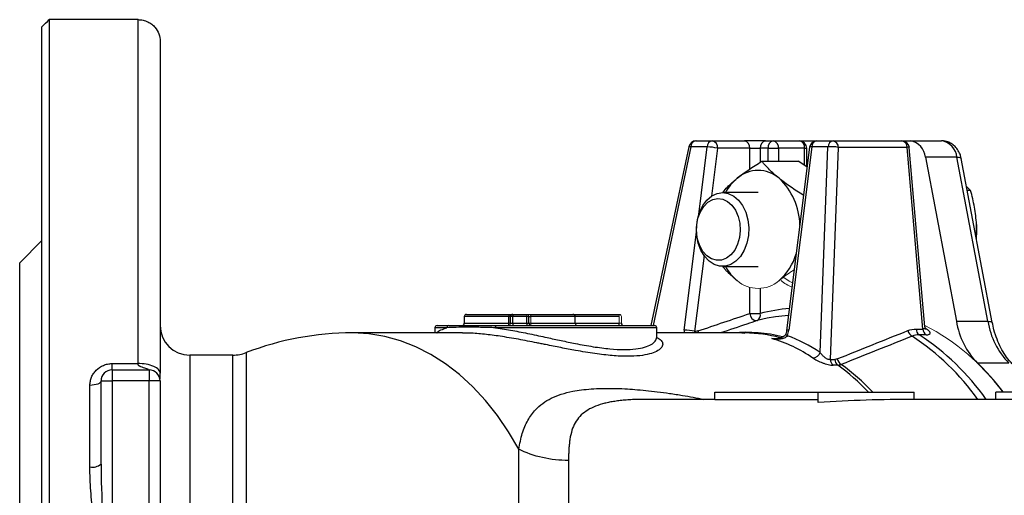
# Model space of a CAD drawing. Header units: millimetres. Extents: x -945 to -13, y -152 to 471.
# Tile 16 of 17: x -440 to -307, y 406 to 471. Entities that reach past the tile are written whole.
import ezdxf

# ---------------------------------------------------------------- set-up
doc = ezdxf.new("R2010")
doc.units = ezdxf.units.MM

msp = doc.modelspace()

# ---------------------------------------------------------------- linework, layer by layer
at = {"color": 0, "linetype": 'Continuous', "lineweight": 25}
for p, q in [((-435.76, 470.7), (-435.76, 305.89)), ((-423.76, 470.7), (-435.76, 470.7)), ((-423.76, 424.14), (-423.76, 470.7)), ((-436.76, 306.85), (-436.76, 469.74)), ((-420.76, 467.78), (-420.76, 422.84)), ((-348.29, 454.29), (-346.09, 454.29)), ((-346.09, 454.29), (-341.73, 454.29)), ((-338.9, 454.29), (-341.73, 454.29)), ((-338.9, 454.29), (-337.84, 454.29)), ((-337.84, 454.29), (-334.3, 454.29)), ((-334.3, 454.29), (-331.94, 454.29)), ((-331.94, 454.29), (-329.74, 454.29)), ((-329.74, 454.29), (-320.43, 454.29)), ((-320.43, 454.29), (-319.31, 454.29)), ((-319.31, 454.29), (-315.07, 454.29)), ((-349.27, 453.5), (-354.39, 429.29)), ((-348.98, 453.47), (-354.1, 429.29)), ((-346.78, 453.47), (-348.98, 453.47)), ((-347.92, 444.32), (-346.78, 453.47)), ((-345.38, 453.29), (-346.18, 446.82)), ((-341.02, 453.29), (-345.38, 453.29)), ((-341.02, 453.29), (-339.61, 453.29)), ((-341.02, 450.48), (-341.02, 453.29)), ((-338.55, 453.29), (-339.61, 453.29)), ((-339.61, 453.29), (-339.61, 451.39)), ((-338.55, 453.29), (-337.13, 453.29)), ((-338.55, 451.53), (-338.55, 453.29)), ((-333.6, 453.29), (-337.13, 453.29)), ((-337.13, 453.29), (-337.13, 451.53)), ((-332.94, 453.42), (-336.03, 428.63)), ((-332.64, 453.47), (-335.73, 428.68)), ((-333.6, 450.98), (-333.6, 453.29)), ((-333.6, 453.29), (-333.3, 453.29)), ((-333.3, 450.79), (-333.3, 453.29)), ((-330.44, 453.47), (-332.64, 453.47)), ((-331.49, 425.64), (-330.44, 453.47)), ((-329.04, 453.41), (-330.13, 424.7)), ((-319.73, 453.41), (-329.04, 453.41)), ((-317.6, 428.81), (-319.73, 453.41)), ((-317.33, 429.12), (-319.44, 453.38)), ((-339.39, 451.53), (-334.46, 451.53)), ((-333.3, 450.79), (-334.46, 451.53)), ((-317.27, 452.07), (-313.06, 429.86)), ((-313.02, 452.07), (-317.27, 452.07)), ((-308.82, 429.86), (-313.02, 452.07)), ((-308.22, 429.72), (-312.42, 451.92)), ((-311.14, 447.59), (-311.7, 448.09)), ((-311.14, 447.59), (-311.6, 447.59)), ((-339.89, 447.29), (-344.69, 447.29)), ((-310.35, 440.97), (-310.35, 442.98)), ((-349.87, 428.68), (-348.22, 441.95)), ((-436.76, 440.79), (-439.76, 437.79)), ((-347.19, 438.76), (-348.47, 428.5)), ((-439.76, 388.29), (-439.76, 437.79)), ((-344.69, 437.29), (-339.89, 437.29)), ((-341.02, 430.91), (-341.02, 434.45)), ((-339.61, 434.3), (-339.61, 430.91)), ((-379.63, 430.49), (-379.63, 429.59)), ((-373.62, 430.49), (-379.63, 430.49)), ((-379.33, 430.79), (-373.57, 430.79)), ((-373.38, 430.49), (-373.62, 430.49)), ((-373.62, 429.59), (-373.62, 430.49)), ((-373.57, 430.79), (-373.08, 430.79)), ((-373.08, 430.49), (-373.38, 430.49)), ((-373.38, 429.59), (-373.38, 430.49)), ((-373.08, 430.79), (-371.18, 430.79)), ((-373.08, 430.79), (-373.08, 430.49)), ((-373.08, 429.59), (-373.08, 430.49)), ((-371.18, 430.49), (-373.08, 430.49)), ((-371.18, 429.59), (-371.18, 430.49)), ((-370.88, 429.59), (-370.88, 430.49)), ((-370.88, 430.49), (-370.64, 430.49)), ((-370.7, 430.79), (-364.93, 430.79)), ((-364.63, 430.49), (-370.64, 430.49)), ((-364.93, 430.79), (-358.68, 430.79)), ((-364.63, 429.59), (-364.63, 430.49)), ((-358.68, 430.49), (-364.63, 430.49)), ((-341.02, 430.91), (-339.61, 430.91)), ((-383.6, 428.99), (-383.6, 428.29)), ((-381.97, 428.99), (-383.6, 428.99)), ((-383.3, 429.29), (-381.7, 429.29)), ((-379.63, 429.59), (-373.62, 429.59)), ((-353.6, 428.99), (-375.4, 428.99)), ((-375.27, 429.29), (-353.9, 429.29)), ((-373.38, 429.59), (-373.08, 429.59)), ((-373.08, 429.59), (-371.18, 429.59)), ((-373.08, 429.59), (-373.08, 429.29)), ((-371.18, 429.59), (-370.88, 429.59)), ((-371.18, 429.59), (-371.18, 429.29)), ((-370.64, 429.59), (-364.63, 429.59)), ((-364.63, 429.59), (-358.68, 429.59)), ((-358.68, 429.29), (-358.68, 429.59)), ((-353.6, 427.7), (-353.6, 428.99)), ((-313.06, 429.86), (-308.82, 429.86)), ((-379.87, 428.29), (-394.76, 428.29)), ((-341.97, 428.29), (-353.6, 428.29)), ((-348.47, 428.5), (-348.34, 428.5)), ((-348.32, 428.29), (-348.34, 428.5)), ((-342.11, 428.28), (-341.67, 428.27)), ((-341.64, 428.29), (-341.97, 428.29)), ((-338.02, 427.52), (-337.4, 427.52)), ((-336.16, 428.13), (-336.16, 428.12)), ((-318.52, 428.81), (-317.6, 428.81)), ((-317.18, 428.02), (-318.11, 428.02)), ((-410.92, 425.29), (-416.76, 425.29)), ((-416.76, 425.29), (-416.76, 351.29)), ((-410.92, 395.46), (-410.92, 425.29)), ((-409.12, 425.63), (-409.12, 396.14)), ((-427.26, 424.14), (-423.76, 424.14)), ((-427.26, 423.29), (-427.26, 424.14)), ((-330.13, 424.7), (-329.5, 424.7)), ((-329.12, 423.93), (-329.75, 423.93)), ((-305.98, 424.2), (-310.22, 424.2)), ((-427.26, 423.29), (-422.26, 423.29)), ((-427.26, 423.29), (-427.26, 421.79)), ((-422.26, 423.29), (-422.26, 421.79)), ((-430.26, 410.14), (-430.26, 421.19)), ((-428.76, 421.79), (-427.26, 421.79)), ((-428.76, 410.54), (-428.76, 421.79)), ((-427.26, 421.79), (-427.26, 403.95)), ((-422.26, 421.79), (-427.26, 421.79)), ((-422.26, 354.79), (-422.26, 421.79)), ((-420.76, 421.79), (-422.26, 421.79)), ((-420.76, 421.79), (-420.76, 354.79)), ((-345.76, 420.29), (-331.76, 420.29)), ((-345.76, 419.23), (-345.76, 420.29)), ((-331.76, 418.89), (-331.76, 420.29)), ((-331.76, 420.29), (-318.76, 420.29)), ((-318.76, 419.29), (-318.76, 420.29)), ((-307.74, 419.29), (-307.74, 420.29)), ((-305.26, 420.29), (-307.74, 420.29)), ((-355.3, 419.28), (-355.49, 419.29)), ((-345.76, 419.29), (-355.3, 419.29)), ((-331.76, 419.23), (-345.76, 419.23)), ((-289.99, 419.29), (-318.76, 419.29)), ((-372.27, 364.04), (-372.27, 412.54)), ((-365.52, 411.02), (-365.52, 365.56))]:
    msp.add_line(p, q, dxfattribs=at)
at = {"color": 0, "linetype": 'Continuous', "lineweight": 18}
for p, q in [((-371.18, 430.79), (-371.18, 430.49)), ((-371.18, 430.79), (-370.7, 430.79)), ((-370.88, 430.49), (-371.18, 430.49)), ((-370.64, 429.59), (-370.64, 430.49)), ((-358.68, 430.49), (-358.68, 430.79)), ((-358.68, 429.59), (-358.68, 430.49)), ((-358.38, 429.59), (-358.38, 430.49)), ((-373.62, 429.59), (-373.38, 429.59)), ((-370.64, 429.59), (-370.88, 429.59)), ((-358.68, 429.59), (-358.38, 429.59))]:
    msp.add_line(p, q, dxfattribs=at)
at = {"color": 0, "linetype": 'Continuous', "lineweight": 25, "flags": 128}
for points in [[(-313.02, 452.07), (-312.77, 452.06), (-312.59, 452.03), (-312.47, 451.98), (-312.42, 451.92)], [(-343.19, 446.82), (-342.54, 446.26), (-341.99, 445.52), (-341.56, 444.62), (-341.28, 443.61), (-341.16, 442.54), (-341.2, 441.47), (-341.41, 440.42), (-341.77, 439.47), (-342.27, 438.65), (-342.88, 438), (-343.57, 437.55), (-344.32, 437.32), (-345.09, 437.32), (-345.83, 437.56), (-346.52, 438.02), (-347.13, 438.67), (-347.62, 439.5), (-347.98, 440.46), (-348.18, 441.5), (-348.22, 442.58), (-348.09, 443.65), (-347.81, 444.65), (-347.38, 445.54), (-346.82, 446.28), (-346.16, 446.84), (-345.44, 447.18), (-344.68, 447.29), (-343.92, 447.17), (-343.19, 446.82)], [(-344.01, 446.09), (-343.43, 445.58), (-342.94, 444.89), (-342.58, 444.06), (-342.36, 443.14), (-342.3, 442.17), (-342.4, 441.21), (-342.66, 440.3), (-343.05, 439.51), (-343.57, 438.86), (-344.17, 438.4), (-344.84, 438.15), (-345.52, 438.12), (-346.2, 438.32), (-346.82, 438.73), (-347.36, 439.33), (-347.79, 440.1), (-348.08, 440.98), (-348.21, 441.93), (-348.19, 442.9), (-348.02, 443.84), (-347.69, 444.7), (-347.23, 445.42), (-346.67, 445.98), (-346.03, 446.34), (-345.35, 446.48), (-344.66, 446.39), (-344.01, 446.09)], [(-310.35, 442.98), (-310.34, 441.94), (-310.39, 441.18)], [(-337.54, 430.46), (-338.65, 430.27), (-340.03, 429.95)], [(-375.4, 428.99), (-375.4, 429.05), (-375.39, 429.11), (-375.38, 429.16), (-375.36, 429.2), (-375.34, 429.24), (-375.32, 429.27), (-375.29, 429.29), (-375.27, 429.29)], [(-308.82, 429.86), (-308.57, 429.85), (-308.38, 429.82), (-308.26, 429.77), (-308.22, 429.72)], [(-372.27, 412.54), (-373.64, 414.9), (-375.14, 417.1), (-376.75, 419.14), (-378.47, 420.99), (-380.29, 422.66), (-382.18, 424.12), (-384.15, 425.37), (-386.19, 426.41), (-388.27, 427.22), (-390.39, 427.81), (-392.54, 428.17), (-394.69, 428.29), (-394.76, 428.29)], [(-348.02, 428.56), (-347.96, 428.35), (-347.94, 428.29)], [(-336.16, 428.12), (-336.16, 428.12), (-336.15, 428.09), (-336.11, 428.04), (-336.03, 427.98), (-335.93, 427.92)], [(-428.76, 421.79), (-428.79, 421.68), (-428.88, 421.56), (-429.01, 421.46), (-429.2, 421.37), (-429.43, 421.29), (-429.69, 421.24), (-429.97, 421.21), (-430.26, 421.19)]]:
    msp.add_lwpolyline(points, dxfattribs=at)
at = {"color": 0, "linetype": 'Continuous', "lineweight": 18, "flags": 128}
msp.add_lwpolyline([(-335.23, 435.05), (-335.71, 435.29), (-336.41, 435.8)], dxfattribs=at)
at = {"color": 0, "linetype": 'Continuous', "lineweight": 25}
for centre, radius, start, end in [((-348.29, 453.29), 1, 90, 168.0577), ((-348.15, 453.47), 0.833, 99.4161, 180.3425), ((-345.95, 453.47), 0.833, 99.4161, 180.3425), ((-346.26, 453.42), 0.893, 351.9505, 78.5782), ((-341.91, 453.42), 0.893, 351.9505, 78.5782), ((-338.72, 453.42), 0.893, 101.4218, 188.0495), ((-337.66, 453.42), 0.893, 101.4218, 188.0495), ((-338.02, 453.42), 0.893, 351.9505, 78.5782), ((-334.3, 453.29), 1, 0, 90), ((-334.48, 453.42), 0.893, 351.9505, 78.5782), ((-331.94, 453.29), 1, 90, 172.8929), ((-331.81, 453.47), 0.833, 99.4161, 180.3425), ((-329.6, 453.47), 0.833, 99.4161, 180.3425), ((-329.89, 453.45), 0.851, 357.2924, 79.974), ((-320.43, 453.29), 1, 4.9621, 90), ((-320.58, 453.45), 0.851, 357.2924, 79.974), ((-319.67, 451.91), 2.41, 3.7152, 81.6071), ((-315.42, 451.91), 2.41, 3.7152, 81.6071), ((-349.26, 452.37), 1.13, 76.0341, 90.5052), ((-346.91, 446.7), 6.77, 76.9484, 88.9452), ((-332.72, 453.05), 0.421, 78.682, 120.4682), ((-329.89, 449.44), 4.06, 77.9631, 97.7952), ((-319.65, 452.87), 0.55, 67.5211, 98.7768), ((-339.89, 445.98), 4.3, 48.8939, 131.1061), ((-338.34, 444), 6.82, 129.9816, 151.0904), ((-343.1, 442.75), 8.86, 0.8778, 46.9837), ((-342.08, 441.14), 7.65, 310.9901, 343.8366), ((-338.34, 440.59), 6.82, 208.9096, 230.0184), ((-333.9, 409.49), 22.17, 94.5404, 104.9145), ((-379.33, 430.49), 0.3, 90, 180), ((-373.2, 430.56), 0.428, 147.837, 189.6845), ((-373.08, 430.49), 0.3, 90, 180), ((-364.93, 430.49), 0.3, 360, 90), ((-340.04, 430.94), 0.985, 181.6454, 270.568), ((-340.42, 430.7), 0.843, 298.0473, 14.6295), ((-334.49, 409.32), 21.36, 93.4587, 98.2185), ((-416.76, 429.29), 4, 180, 270), ((-383.3, 428.99), 0.3, 90, 180), ((-381.68, 429.01), 0.285, 93.4822, 183.1029), ((-379.93, 429.59), 0.3, 270, 360), ((-373.68, 429.59), 0.3, 270, 360), ((-370.58, 429.59), 0.3, 180, 270), ((-364.33, 429.59), 0.3, 180, 270), ((-358.08, 429.59), 0.3, 180, 270), ((-353.9, 428.99), 0.3, 0, 90), ((-302.58, 431.57), 10.62, 189.2505, 223.9624), ((-298.33, 431.57), 10.62, 189.2505, 223.9624), ((-394.76, 388.29), 40, 90, 111.0395), ((-350, 421.91), 6.77, 76.9484, 88.9452), ((-341.49, 408.14), 20.23, 75.9693, 95.0241), ((-341.99, 407.97), 20.32, 75.4783, 89.0088), ((-335.81, 428.26), 0.422, 78.7358, 120.3573), ((-318.43, 428.9), 1.23, 194.1829, 240.0909), ((-336.87, 400.45), 32.67, 35.2143, 56.9396), ((-317.49, 428.85), 1.03, 181.9476, 233.2668), ((-336.2, 400.2), 33.19, 35.118, 56.9621), ((-316.57, 428.85), 1.03, 181.9476, 233.2668), ((-410.92, 430.29), 5, 270, 291.0395), ((-332.57, 426.05), 1.15, 274.8515, 339.2862), ((-329.07, 424.74), 1.06, 182.3555, 230.3093), ((-328.45, 424.74), 1.06, 182.3555, 230.3093), ((-327.97, 425.08), 1.26, 194.7832, 238.0329), ((-346.29, 400.31), 29.2, 43.195, 53.9921), ((-345.82, 400.32), 29.27, 43.0312, 54.0454), ((-335.32, 398.39), 36, 37.469, 45.7891), ((-427.26, 421.79), 1.5, 90, 180), ((-422.26, 421.79), 1.5, 0, 90), ((-429.91, 411.86), 1.75, 258.4994, 311.1705)]:
    msp.add_arc(centre, radius, start, end, dxfattribs=at)
at = {"color": 0, "linetype": 'Continuous', "lineweight": 18}
for centre, radius, start, end in [((-339.89, 438.61), 4.3, 228.8939, 311.1061), ((-333.71, 439.05), 4.8, 230.1695, 250.7047), ((-371.18, 430.49), 0.3, 360, 90), ((-371.07, 430.56), 0.428, 350.3155, 32.163), ((-358.68, 430.49), 0.3, 360, 90), ((-374.05, 429.52), 0.428, 327.837, 9.6845), ((-370.22, 429.52), 0.428, 170.3155, 212.163), ((-331.3, 402.19), 30.5, 36.4107, 62.7861)]:
    msp.add_arc(centre, radius, start, end, dxfattribs=at)
at = {"color": 0, "linetype": 'Continuous', "lineweight": 25}
for centre, major_axis, ratio, start_param, end_param in [((-348.46, 428.68), (0.48, 1.97), 0.686374, 1.73557, 1.929579), ((-347.76, 428.5), (0.435, 0.961), 0.635368, 1.85092, 2.064478), ((-348.55, 388.29), (9.78, 39.43), 0.685386, 6.036503, 6.255157), ((-337.14, 428.68), (0.48, 1.97), 0.686374, 4.48736, 4.877163), ((-347.86, 388.12), (9.8, 40.44), 0.686374, 6.032923, 6.205343), ((-318.76, 388.29), (80.6, 0), 0.384615, 1.570796, 1.732794)]:
    msp.add_ellipse(centre, major_axis=major_axis, ratio=ratio, start_param=start_param, end_param=end_param, dxfattribs=at)
for points in [[(-436.76, 469.74), (-436.43, 470.06), (-436.1, 470.38), (-435.76, 470.7)], [(-348.02, 428.56), (-345.68, 429.34), (-343.35, 430.13), (-341.02, 430.91)], [(-348.02, 428.56), (-348.12, 428.52), (-348.23, 428.5), (-348.34, 428.5)], [(-329.19, 424.76), (-326.01, 426.06), (-322.82, 427.34), (-319.63, 428.6)], [(-319.05, 427.84), (-322.25, 426.58), (-325.45, 425.3), (-328.64, 424.01)], [(-319.63, 428.6), (-319.27, 428.74), (-318.9, 428.81), (-318.52, 428.81)], [(-318.11, 428.02), (-318.44, 428.02), (-318.75, 427.96), (-319.05, 427.84)], [(-368.63, 426.71), (-368.83, 426.75), (-369.23, 426.83), (-369.63, 426.91), (-369.83, 426.95)], [(-329.19, 424.76), (-329.29, 424.72), (-329.39, 424.7), (-329.5, 424.7)], [(-329.12, 423.93), (-328.96, 423.93), (-328.8, 423.95), (-328.64, 424.01)], [(-428.76, 410.54), (-428.76, 408.35), (-428.68, 406.15), (-428.55, 403.95)]]:
    msp.add_open_spline(points, degree=3, dxfattribs=at)
for points, knots in [([(-423.76, 470.7), (-423.52, 470.7), (-423.29, 470.67), (-422.96, 470.59), (-422.85, 470.56), (-422.64, 470.49), (-422.53, 470.45), (-422.24, 470.31), (-422.06, 470.2), (-421.74, 469.96), (-421.6, 469.82), (-421.23, 469.4), (-421.05, 469.09), (-420.82, 468.45), (-420.76, 468.12), (-420.76, 467.78)], [0, 0, 0, 0, 0.125, 0.125, 0.1875, 0.1875, 0.25, 0.25, 0.375, 0.375, 0.5, 0.5, 0.75, 0.75, 1, 1, 1, 1]), ([(-312.42, 451.92), (-312.47, 452.11), (-312.57, 452.53), (-312.89, 453.12), (-313.35, 453.66), (-313.92, 454.04), (-314.51, 454.26), (-314.9, 454.28), (-315.07, 454.29)], [0, 0, 0, 0, 0.14602, 0.33379, 0.515455, 0.692726, 0.867989, 1, 1, 1, 1]), ([(-342.72, 449.22), (-342.48, 449.42), (-342.23, 449.61), (-341.7, 450), (-341.43, 450.2), (-340.59, 450.77), (-340, 451.15), (-339.39, 451.53)], [0, 0, 0, 0, 0.25, 0.25, 0.5, 0.5, 1, 1, 1, 1]), ([(-337.06, 449.22), (-337.3, 449.42), (-337.53, 449.61), (-337.96, 450), (-338.16, 450.2), (-338.74, 450.77), (-339.08, 451.15), (-339.39, 451.53)], [0, 0, 0, 0, 0.25, 0.25, 0.5, 0.5, 1, 1, 1, 1]), ([(-344.65, 447.35), (-344.45, 447.58), (-343.92, 448.19), (-343.18, 448.83), (-342.72, 449.22)], [0, 0, 0, 0, 0.37512, 1, 1, 1, 1]), ([(-333.73, 446.91), (-334.35, 447.29), (-334.94, 447.67), (-336.06, 448.44), (-336.58, 448.83), (-337.06, 449.22)], [0, 0, 0, 0, 0.5, 0.5, 1, 1, 1, 1]), ([(-310.35, 442.98), (-310.38, 443.38), (-310.41, 443.77), (-310.51, 444.54), (-310.57, 444.93), (-310.77, 446.08), (-310.94, 446.84), (-311.14, 447.59)], [0, 0, 0, 0, 0.25, 0.25, 0.5, 0.5, 1, 1, 1, 1]), ([(-383.33, 428.29), (-383.32, 428.3), (-383.25, 428.45), (-382.82, 428.7), (-382.25, 428.9), (-381.97, 428.99)], [0, 0, 0, 0, 0.021061, 0.50569, 1, 1, 1, 1]), ([(-375.4, 428.99), (-376.11, 429.01), (-376.78, 429.03), (-377.75, 429.05), (-378.06, 429.05), (-378.66, 429.06), (-378.95, 429.06), (-379.78, 429.06), (-380.28, 429.06), (-381.2, 429.03), (-381.61, 429.01), (-381.97, 428.99)], [0, 0, 0, 0, 0.25, 0.25, 0.375, 0.375, 0.5, 0.5, 0.75, 0.75, 1, 1, 1, 1]), ([(-381.7, 429.29), (-381.52, 429.29), (-381.34, 429.29), (-380.94, 429.29), (-380.73, 429.29), (-380.05, 429.29), (-379.56, 429.29), (-378.75, 429.29), (-378.47, 429.29), (-377.88, 429.29), (-377.57, 429.29), (-376.62, 429.29), (-375.96, 429.29), (-375.27, 429.29)], [0, 0, 0, 0, 0.125, 0.125, 0.25, 0.25, 0.5, 0.5, 0.625, 0.625, 0.75, 0.75, 1, 1, 1, 1]), ([(-375.4, 428.99), (-375, 428.93), (-373.89, 428.77), (-371.94, 428.41), (-370, 428), (-368.18, 427.61), (-366.51, 427.25), (-364.41, 426.81), (-362.16, 426.4), (-359.95, 426.11), (-358, 426.01), (-356.43, 426.09), (-355.18, 426.34), (-354.29, 426.71), (-353.71, 427.18), (-353.64, 427.53), (-353.6, 427.7)], [0, 0, 0, 0, 0.043361, 0.120244, 0.19911, 0.236801, 0.300332, 0.364903, 0.448216, 0.534269, 0.612435, 0.693177, 0.767614, 0.844079, 0.921812, 1, 1, 1, 1]), ([(-340.03, 429.95), (-340.49, 429.8), (-342.13, 429.24), (-343.77, 428.69), (-344.96, 428.29)], [0, 0, 0, 0, 0.278544, 1, 1, 1, 1]), ([(-317.33, 429.13), (-317.33, 429.07), (-317.33, 428.99), (-317.38, 428.89), (-317.45, 428.84), (-317.54, 428.82), (-317.58, 428.81), (-317.6, 428.81)], [0, 0, 0, 0, 0.33479, 0.508432, 0.782667, 0.914293, 1, 1, 1, 1]), ([(-317.2, 428.77), (-317.21, 428.77), (-317.22, 428.79), (-317.3, 428.91), (-317.31, 429.06), (-317.32, 429.13)], [0, 0, 0, 0, 0.326812, 0.672066, 1, 1, 1, 1]), ([(-317.18, 428.02), (-317.08, 428.02), (-316.99, 428.03), (-316.85, 428.06), (-316.79, 428.08), (-316.64, 428.15), (-316.6, 428.22), (-316.63, 428.39), (-316.69, 428.48), (-316.9, 428.68), (-317.05, 428.78), (-317.24, 428.88)], [0, 0, 0, 0, 0.125, 0.125, 0.25, 0.25, 0.5, 0.5, 0.75, 0.75, 1, 1, 1, 1]), ([(-305.39, 423.98), (-305.51, 424.11), (-305.88, 424.48), (-306.45, 425.23), (-307.07, 426.26), (-307.59, 427.42), (-307.98, 428.58), (-308.14, 429.37), (-308.22, 429.72)], [0, 0, 0, 0, 0.094631, 0.285423, 0.4754, 0.664851, 0.854218, 1, 1, 1, 1]), ([(-369.83, 426.95), (-370.66, 427.11), (-372.34, 427.44), (-374.73, 427.84), (-376.94, 428.13), (-378.67, 428.28), (-379.55, 428.28), (-379.87, 428.27)], [0, 0, 0, 0, 0.2240241, 0.4540713, 0.6632764, 0.8782151, 1, 1, 1, 1]), ([(-353.59, 427.69), (-353.37, 427.56), (-352.89, 427.27), (-352.73, 426.76), (-352.95, 426.24), (-353.56, 425.78), (-354.54, 425.42), (-355.86, 425.18), (-357.56, 425.09), (-359.6, 425.19), (-361.96, 425.47), (-364.32, 425.86), (-366.57, 426.29), (-367.94, 426.57), (-368.63, 426.71)], [0, 0, 0, 0, 0.080499, 0.171806, 0.255566, 0.341404, 0.422288, 0.505216, 0.59046, 0.678325, 0.768735, 0.862065, 0.930473, 1, 1, 1, 1]), ([(-353.57, 427.56), (-353.57, 427.56), (-353.55, 427.54), (-353.61, 427.62), (-353.59, 427.68), (-353.59, 427.69)], [0, 0, 0, 0, 0.064667, 0.796902, 1, 1, 1, 1]), ([(-335.93, 427.92), (-335.98, 427.83), (-336.04, 427.76), (-336.2, 427.65), (-336.28, 427.61), (-336.54, 427.51), (-336.72, 427.48), (-337.09, 427.44), (-337.28, 427.44), (-337.65, 427.46), (-337.84, 427.49), (-338.02, 427.52)], [0, 0, 0, 0, 0.125, 0.125, 0.25, 0.25, 0.5, 0.5, 0.75, 0.75, 1, 1, 1, 1]), ([(-338.02, 427.52), (-338.02, 427.52), (-337.79, 427.5), (-337.56, 427.52), (-337.33, 427.53)], [0, 0, 0, 0, 0.0123789, 1, 1, 1, 1]), ([(-336.13, 428.23), (-336.14, 428.2), (-336.16, 428.1), (-336.27, 427.94), (-336.52, 427.74), (-336.95, 427.57), (-337.34, 427.49), (-337.58, 427.51), (-337.61, 427.51)], [0, 0, 0, 0, 0.052579, 0.182517, 0.348657, 0.596853, 0.941799, 1, 1, 1, 1]), ([(-336.03, 428.63), (-336.03, 428.59), (-336.06, 428.41), (-336.11, 428.25), (-336.16, 428.13)], [0, 0, 0, 0, 0.251353, 1, 1, 1, 1]), ([(-332.47, 424.9), (-332.31, 424.79), (-332.12, 424.67), (-331.68, 424.45), (-331.44, 424.34), (-331.06, 424.2), (-330.93, 424.16), (-330.67, 424.08), (-330.54, 424.04), (-330.3, 423.98), (-330.17, 423.96), (-329.95, 423.93), (-329.84, 423.93), (-329.75, 423.93)], [0, 0, 0, 0, 0.25, 0.25, 0.5, 0.5, 0.625, 0.625, 0.75, 0.75, 0.875, 0.875, 1, 1, 1, 1]), ([(-330.13, 424.7), (-330.18, 424.68), (-330.24, 424.68), (-330.38, 424.7), (-330.45, 424.72), (-330.6, 424.78), (-330.67, 424.82), (-330.8, 424.9), (-330.87, 424.95), (-331.05, 425.1), (-331.15, 425.21), (-331.34, 425.42), (-331.42, 425.53), (-331.49, 425.64)], [0, 0, 0, 0, 0.125, 0.125, 0.25, 0.25, 0.375, 0.375, 0.5, 0.5, 0.75, 0.75, 1, 1, 1, 1]), ([(-430.26, 421.19), (-430.26, 421.38), (-430.24, 421.57), (-430.17, 421.94), (-430.12, 422.12), (-429.97, 422.47), (-429.89, 422.63), (-429.68, 422.95), (-429.56, 423.1), (-429.15, 423.52), (-428.82, 423.74), (-428.26, 423.98), (-428.07, 424.04), (-427.67, 424.12), (-427.47, 424.14), (-427.26, 424.14)], [0, 0, 0, 0, 0.125, 0.125, 0.25, 0.25, 0.375, 0.375, 0.5, 0.5, 0.75, 0.75, 0.875, 0.875, 1, 1, 1, 1]), ([(-420.76, 422.84), (-420.76, 422.99), (-420.83, 423.16), (-421.12, 423.48), (-421.35, 423.63), (-421.93, 423.89), (-422.29, 423.99), (-423.03, 424.11), (-423.41, 424.14), (-423.76, 424.14)], [0, 0, 0, 0, 0.25, 0.25, 0.5, 0.5, 0.75, 0.75, 1, 1, 1, 1]), ([(-422.32, 423.32), (-422.36, 423.33), (-422.45, 423.37), (-422.7, 423.46), (-423.01, 423.57), (-423.28, 423.67), (-423.45, 423.74), (-423.55, 423.79), (-423.63, 423.85), (-423.71, 423.94), (-423.75, 424.03), (-423.76, 424.1), (-423.76, 424.14)], [0, 0, 0, 0, 0.118162, 0.275148, 0.465432, 0.660027, 0.720436, 0.7563, 0.823838, 0.884888, 0.942432, 1, 1, 1, 1]), ([(-420.76, 422.01), (-420.76, 422.08), (-420.76, 422.27), (-420.76, 422.61), (-420.76, 422.84)], [0, 0, 0, 0, 0.347328, 1, 1, 1, 1]), ([(-372.27, 412.54), (-372.12, 413.28), (-371.84, 414.74), (-371.08, 416.5), (-370.14, 417.82), (-369.05, 418.78), (-367.89, 419.48), (-366.53, 420.02), (-365.14, 420.37), (-363.77, 420.59), (-362.46, 420.72), (-361.05, 420.79), (-359.53, 420.79), (-358.02, 420.74), (-356.53, 420.64), (-355.07, 420.5), (-353.5, 420.33), (-351.84, 420.1), (-349.75, 419.8), (-348.18, 419.49), (-347.21, 419.29)], [0, 0, 0, 0, 0.080335, 0.159437, 0.23841, 0.297479, 0.356625, 0.416336, 0.477089, 0.520327, 0.564674, 0.610264, 0.657223, 0.705663, 0.744993, 0.786399, 0.829921, 0.875595, 0.923451, 1, 1, 1, 1]), ([(-355.49, 419.29), (-355.65, 419.29), (-355.96, 419.29), (-356.42, 419.28), (-356.87, 419.26), (-357.3, 419.24), (-357.73, 419.21), (-358.13, 419.17), (-358.53, 419.13), (-358.91, 419.08), (-359.28, 419.03), (-359.63, 418.97), (-359.98, 418.91), (-360.31, 418.84), (-360.62, 418.76), (-361.27, 418.59), (-362.17, 418.28), (-363.2, 417.72), (-364.03, 417.01), (-364.66, 416.15), (-365.1, 415.11), (-365.31, 414.17), (-365.41, 413.41), (-365.46, 412.89), (-365.5, 412.32), (-365.52, 411.7), (-365.52, 411.25), (-365.52, 411.02)], [0, 0, 0, 0, 0.0247541, 0.0491016, 0.0730463, 0.0965921, 0.1197433, 0.1425042, 0.1648797, 0.1868746, 0.208494, 0.2297434, 0.2506285, 0.2711554, 0.2913304, 0.3111603, 0.3979459, 0.4817751, 0.5662114, 0.6518027, 0.7347719, 0.8236836, 0.8552072, 0.8885891, 0.9238417, 0.9609756, 1, 1, 1, 1]), ([(-365.52, 411.02), (-366.72, 411.02), (-367.91, 411.15), (-370.19, 411.67), (-371.28, 412.05), (-372.27, 412.54)], [0, 0, 0, 0, 0.5, 0.5, 1, 1, 1, 1]), ([(-429.84, 403.67), (-429.97, 404.76), (-430.07, 405.84), (-430.22, 408), (-430.26, 409.07), (-430.26, 410.14)], [0, 0, 0, 0, 0.5, 0.5, 1, 1, 1, 1])]:
    msp.add_open_spline(points, degree=3, knots=knots, dxfattribs=at)
at = {"color": 0, "linetype": 'Continuous', "lineweight": 18}
for points, knots in [([(-344.65, 437.23), (-344.45, 437), (-343.92, 436.39), (-343.18, 435.76), (-342.72, 435.36)], [0, 0, 0, 0, 0.37512, 1, 1, 1, 1]), ([(-335, 436.85), (-335.16, 436.75), (-335.93, 436.26), (-336.56, 435.76), (-337.06, 435.36)], [0, 0, 0, 0, 0.211931, 1, 1, 1, 1])]:
    msp.add_open_spline(points, degree=3, knots=knots, dxfattribs=at)

doc.saveas('drawing.dxf')
